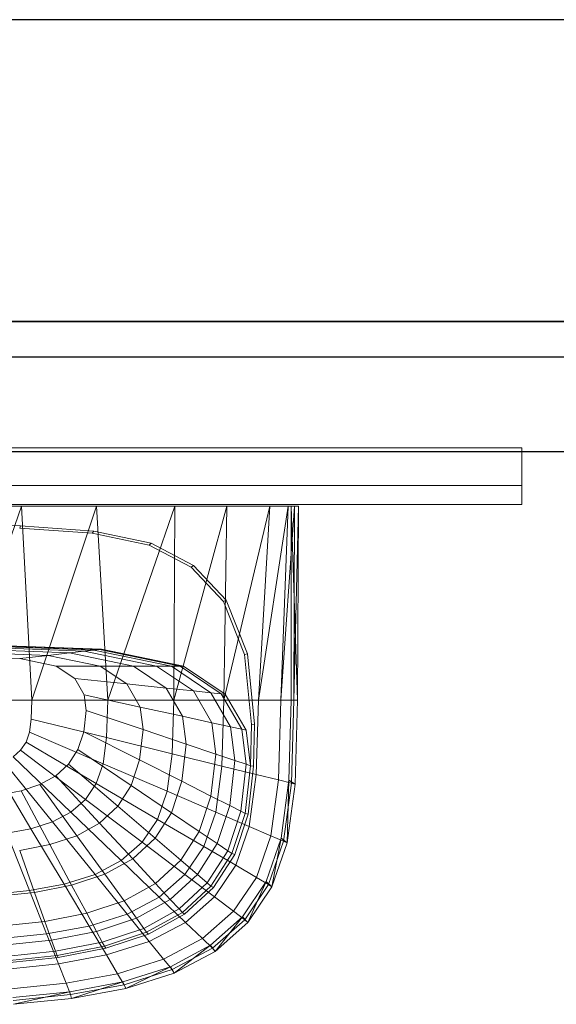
# Model space of a CAD drawing. Header units: metres. Extents: x 397.7 to 427.5, y 12.7 to 28.4.
# Tile 119 of 144: x 409.748 to 410.033, y 27.706 to 28.228. Entities that reach past the tile are written whole.
import ezdxf

# ---------------------------------------------------------------- set-up
doc = ezdxf.new("R2010")
doc.units = ezdxf.units.M
doc.layers.add('01_SUELOS', color=7, linetype='Continuous', lineweight=25, true_color=0x007f00)
for name, color, linetype, lineweight in [('02_MOBILIARIO', 7, 'Continuous', 18), ('A-DETL-____-MBND', 7, 'Continuous', 18), ('A-GENM-____-OTLN', 7, 'Continuous', 18), ('A-WALL-____-MCUT', 7, 'Continuous', 25), ('A-WALL-____-OTLN', 7, 'Continuous', 25)]:
    doc.layers.add(name, color=color, linetype=linetype, lineweight=lineweight)

# ---------------------------------------------------------------- blocks, each defined once
blk = doc.blocks.new('Family - Rentamans P3-156172-06_TEL_P3')
at = {"layer": 'A-DETL-____-MBND', "color": 253, "true_color": 0xaaaaaa}
for p, q in [((0.36146, 0.265), (0.00406, 0.265)), ((0.2185, 0.265), (0.18276, 0.265)), ((0.2185, 0.265), (0.18276, 0.16227)), ((0.2583, 0.265), (0.2185, 0.265)), ((0.22395, 0.16227), (0.2185, 0.265)), ((0.2583, 0.265), (0.22395, 0.16227)), ((0.29972, 0.265), (0.2583, 0.265)), ((0.26415, 0.16227), (0.2583, 0.265)), ((0.29972, 0.265), (0.26415, 0.16227)), ((0.32734, 0.265), (0.29924, 0.16227)), ((0.29924, 0.16227), (0.29972, 0.265)), ((0.32734, 0.265), (0.29972, 0.265)), ((0.35008, 0.265), (0.32574, 0.16227)), ((0.32574, 0.16227), (0.32734, 0.265)), ((0.35008, 0.265), (0.32734, 0.265)), ((0.35983, 0.265), (0.34405, 0.16227)), ((0.34405, 0.16227), (0.35008, 0.265)), ((0.35983, 0.265), (0.35008, 0.265)), ((0.36308, 0.265), (0.35585, 0.16227)), ((0.35585, 0.16227), (0.35983, 0.265)), ((0.36308, 0.265), (0.35983, 0.265)), ((0.36141, 0.16227), (0.36146, 0.265)), ((0.3648, 0.16227), (0.36146, 0.265)), ((0.36146, 0.265), (0.36526, 0.265)), ((0.36283, 0.16227), (0.36526, 0.265)), ((0.36283, 0.16227), (0.36308, 0.265)), ((0.36526, 0.265), (0.36308, 0.265)), ((0.3648, 0.16227), (0.36526, 0.265)), ((0.18276, 0.25535), (0.21786, 0.25454)), ((0.21751, 0.25341), (0.21786, 0.25454)), ((0.21751, 0.25341), (0.25599, 0.25063)), ((0.21786, 0.25454), (0.25673, 0.25173)), ((0.25599, 0.25063), (0.25673, 0.25173)), ((0.25599, 0.25063), (0.28613, 0.24438)), ((0.25673, 0.25173), (0.28716, 0.24542)), ((0.28613, 0.24438), (0.28716, 0.24542)), ((0.28716, 0.24542), (0.30959, 0.23364)), ((0.28613, 0.24438), (0.30834, 0.23272)), ((0.30834, 0.23272), (0.30959, 0.23364)), ((0.30834, 0.23272), (0.32548, 0.21449)), ((0.30959, 0.23364), (0.3269, 0.21523)), ((0.32548, 0.21449), (0.3269, 0.21523)), ((0.32548, 0.21449), (0.33669, 0.18639)), ((0.3269, 0.21523), (0.33823, 0.18684)), ((0.18276, 0.19213), (0.26096, 0.18916)), ((0.18276, 0.19196), (0.25981, 0.18902)), ((0.18276, 0.19074), (0.25177, 0.18811)), ((0.18276, 0.18955), (0.24394, 0.18722)), ((0.19601, 0.191), (0.25683, 0.18869)), ((0.25177, 0.18811), (0.24394, 0.18722)), ((0.25177, 0.18811), (0.25683, 0.18869)), ((0.25177, 0.18811), (0.29006, 0.18027)), ((0.25683, 0.18869), (0.25981, 0.18902)), ((0.25683, 0.18869), (0.29792, 0.18027)), ((0.25981, 0.18902), (0.26096, 0.18916)), ((0.25981, 0.18902), (0.30256, 0.18027)), ((0.26096, 0.18916), (0.30435, 0.18027)), ((0.18276, 0.18783), (0.2326, 0.18593)), ((0.18276, 0.18555), (0.21759, 0.18422)), ((0.21759, 0.18422), (0.2326, 0.18593)), ((0.21759, 0.18422), (0.23691, 0.18027)), ((0.24394, 0.18722), (0.2326, 0.18593)), ((0.2326, 0.18593), (0.26025, 0.18027)), ((0.24394, 0.18722), (0.27788, 0.18027)), ((0.33669, 0.18639), (0.33823, 0.18684)), ((0.33669, 0.18639), (0.34041, 0.14934)), ((0.33823, 0.18684), (0.34199, 0.14943)), ((0.26025, 0.18027), (0.23691, 0.18027)), ((0.23691, 0.18027), (0.24674, 0.17363)), ((0.27788, 0.18027), (0.26025, 0.18027)), ((0.26025, 0.18027), (0.27433, 0.17077)), ((0.29006, 0.18027), (0.27788, 0.18027)), ((0.27788, 0.18027), (0.29516, 0.16862)), ((0.29792, 0.18027), (0.29006, 0.18027)), ((0.29006, 0.18027), (0.30955, 0.16712)), ((0.29792, 0.18027), (0.30256, 0.18027)), ((0.29792, 0.18027), (0.31884, 0.16616)), ((0.30256, 0.18027), (0.30435, 0.18027)), ((0.30256, 0.18027), (0.32432, 0.16559)), ((0.30435, 0.18027), (0.32643, 0.16537)), ((0.24674, 0.17363), (0.25167, 0.16511)), ((0.27433, 0.17077), (0.24674, 0.17363)), ((0.29516, 0.16862), (0.27433, 0.17077)), ((0.27433, 0.17077), (0.28138, 0.15858)), ((0.30955, 0.16712), (0.29516, 0.16862)), ((0.29516, 0.16862), (0.30381, 0.15365)), ((0.31884, 0.16616), (0.30955, 0.16712)), ((0.30955, 0.16712), (0.31932, 0.15024)), ((0.22395, 0.16227), (0.18276, 0.16227)), ((0.22395, 0.16227), (0.22365, 0.15219)), ((0.26415, 0.16227), (0.22395, 0.16227)), ((0.28138, 0.15858), (0.25167, 0.16511)), ((0.25167, 0.16511), (0.25273, 0.15674)), ((0.26356, 0.14236), (0.26415, 0.16227)), ((0.29924, 0.16227), (0.26415, 0.16227)), ((0.29839, 0.13377), (0.29924, 0.16227)), ((0.32574, 0.16227), (0.29924, 0.16227)), ((0.32432, 0.16559), (0.31884, 0.16616)), ((0.31884, 0.16616), (0.32931, 0.14804)), ((0.32432, 0.16559), (0.32643, 0.16537)), ((0.32432, 0.16559), (0.33522, 0.14675)), ((0.3247, 0.12728), (0.32574, 0.16227)), ((0.34405, 0.16227), (0.32574, 0.16227)), ((0.32643, 0.16537), (0.33749, 0.14625)), ((0.34287, 0.1228), (0.34405, 0.16227)), ((0.35585, 0.16227), (0.34405, 0.16227)), ((0.3546, 0.11992), (0.35585, 0.16227)), ((0.36283, 0.16227), (0.35585, 0.16227)), ((0.36016, 0.11975), (0.36141, 0.16227)), ((0.36479, 0.16227), (0.36141, 0.16227)), ((0.36152, 0.11821), (0.36283, 0.16227)), ((0.36283, 0.16227), (0.3648, 0.16227)), ((0.36347, 0.11764), (0.3648, 0.16227)), ((0.25273, 0.15674), (0.25146, 0.1455)), ((0.25273, 0.15674), (0.28289, 0.1466)), ((0.30381, 0.15365), (0.28138, 0.15858)), ((0.28138, 0.15858), (0.28289, 0.1466)), ((0.22365, 0.15219), (0.2227, 0.14517)), ((0.26356, 0.14236), (0.22365, 0.15219)), ((0.30381, 0.15365), (0.30567, 0.13894)), ((0.31932, 0.15024), (0.30381, 0.15365)), ((0.28289, 0.1466), (0.28107, 0.13051)), ((0.28289, 0.1466), (0.30567, 0.13894)), ((0.32931, 0.14804), (0.31932, 0.15024)), ((0.31932, 0.15024), (0.32141, 0.13365)), ((0.33522, 0.14675), (0.32931, 0.14804)), ((0.32931, 0.14804), (0.33156, 0.13024)), ((0.33749, 0.14625), (0.33522, 0.14675)), ((0.33522, 0.14675), (0.33756, 0.12822)), ((0.33749, 0.14625), (0.33987, 0.12745)), ((0.34041, 0.14934), (0.33987, 0.12745)), ((0.34041, 0.14934), (0.34199, 0.14943)), ((0.34199, 0.14943), (0.34144, 0.12731)), ((0.2227, 0.14517), (0.22088, 0.13991)), ((0.2227, 0.14517), (0.26169, 0.12847)), ((0.25146, 0.1455), (0.24833, 0.13603)), ((0.25146, 0.1455), (0.28107, 0.13051)), ((0.26356, 0.14236), (0.26169, 0.12847)), ((0.29839, 0.13377), (0.26356, 0.14235)), ((0.22088, 0.13991), (0.21801, 0.13563)), ((0.25809, 0.11808), (0.22088, 0.13991)), ((0.24833, 0.13603), (0.24339, 0.12833)), ((0.24833, 0.13603), (0.27659, 0.11696)), ((0.30567, 0.13894), (0.30344, 0.11919)), ((0.30567, 0.13894), (0.32141, 0.13365)), ((0.21801, 0.13563), (0.21409, 0.13218)), ((0.24466, 0.10282), (0.21409, 0.13218)), ((0.25241, 0.10963), (0.21801, 0.13563)), ((0.28107, 0.13051), (0.27659, 0.11696)), ((0.28107, 0.13051), (0.30344, 0.11919)), ((0.29571, 0.1139), (0.29839, 0.13377)), ((0.3247, 0.12728), (0.29839, 0.13377)), ((0.32141, 0.13365), (0.3189, 0.11137)), ((0.32141, 0.13365), (0.33156, 0.13024)), ((0.2235, 0.09408), (0.20338, 0.12776)), ((0.23496, 0.09769), (0.20918, 0.12959)), ((0.24339, 0.12833), (0.23664, 0.12212)), ((0.24339, 0.12833), (0.26952, 0.10594)), ((0.26169, 0.12847), (0.25809, 0.11808)), ((0.29571, 0.1139), (0.26169, 0.12847)), ((0.32141, 0.1029), (0.3247, 0.12728)), ((0.34287, 0.1228), (0.3247, 0.12728)), ((0.33156, 0.13024), (0.32886, 0.10633)), ((0.33156, 0.13024), (0.33756, 0.12822)), ((0.33756, 0.12822), (0.33475, 0.10335)), ((0.33987, 0.12745), (0.33702, 0.1022)), ((0.33756, 0.12822), (0.33987, 0.12745)), ((0.34144, 0.12731), (0.33856, 0.10182)), ((0.33987, 0.12745), (0.34144, 0.12731)), ((0.23664, 0.12212), (0.2282, 0.11744)), ((0.23664, 0.12212), (0.25986, 0.09705)), ((0.33917, 0.09529), (0.34287, 0.1228)), ((0.3546, 0.11992), (0.34287, 0.1228)), ((0.2282, 0.11744), (0.21822, 0.11416)), ((0.2282, 0.11744), (0.24778, 0.09036)), ((0.25809, 0.11808), (0.25241, 0.10963)), ((0.29056, 0.09903), (0.25809, 0.11808)), ((0.27659, 0.11696), (0.26952, 0.10594)), ((0.27659, 0.11696), (0.29794, 0.10256)), ((0.30344, 0.11919), (0.29794, 0.10256)), ((0.30344, 0.11919), (0.3189, 0.11137)), ((0.35061, 0.09039), (0.3546, 0.11992)), ((0.3546, 0.11992), (0.36152, 0.11821)), ((0.35605, 0.08904), (0.36016, 0.11975)), ((0.35738, 0.08749), (0.36152, 0.11821)), ((0.35928, 0.08652), (0.36016, 0.11975)), ((0.35928, 0.08652), (0.36347, 0.11764)), ((0.36016, 0.11975), (0.36347, 0.11764)), ((0.36152, 0.11821), (0.36347, 0.11764)), ((0.21822, 0.11416), (0.20705, 0.11198)), ((0.21822, 0.11416), (0.23351, 0.08566)), ((0.25241, 0.10963), (0.24466, 0.10282)), ((0.28244, 0.08695), (0.25241, 0.10963)), ((0.29571, 0.1139), (0.29056, 0.09903)), ((0.32141, 0.1029), (0.29571, 0.1139)), ((0.3189, 0.11137), (0.31269, 0.0926)), ((0.3189, 0.11137), (0.32886, 0.10633)), ((0.26952, 0.10594), (0.25986, 0.09705)), ((0.26952, 0.10594), (0.28926, 0.08904)), ((0.32886, 0.10633), (0.3222, 0.08619)), ((0.32886, 0.10633), (0.33475, 0.10335)), ((0.24466, 0.10282), (0.23496, 0.09769)), ((0.27134, 0.07719), (0.24466, 0.10282)), ((0.29794, 0.10256), (0.28926, 0.08904)), ((0.29794, 0.10256), (0.31269, 0.09261)), ((0.31508, 0.08464), (0.32141, 0.1029)), ((0.33917, 0.09529), (0.32141, 0.1029)), ((0.33475, 0.10335), (0.32782, 0.0824)), ((0.33702, 0.1022), (0.32998, 0.08094)), ((0.33856, 0.10182), (0.33146, 0.08034)), ((0.33475, 0.10335), (0.33702, 0.1022)), ((0.33702, 0.1022), (0.33856, 0.10182)), ((0.2235, 0.09408), (0.21066, 0.0917)), ((0.23496, 0.09769), (0.2235, 0.09408)), ((0.24107, 0.06469), (0.2235, 0.09408)), ((0.25746, 0.06985), (0.23496, 0.09769)), ((0.25986, 0.09705), (0.24778, 0.09036)), ((0.25986, 0.09705), (0.27741, 0.07812)), ((0.29056, 0.09903), (0.28244, 0.08695)), ((0.31508, 0.08464), (0.29056, 0.09903)), ((0.33203, 0.0747), (0.33917, 0.09529)), ((0.33917, 0.09529), (0.35061, 0.09039)), ((0.22269, 0.06127), (0.21066, 0.0917)), ((0.24778, 0.09036), (0.23351, 0.08566)), ((0.24778, 0.09036), (0.26258, 0.06991)), ((0.28926, 0.08904), (0.27741, 0.07812)), ((0.28926, 0.08904), (0.3029, 0.07735)), ((0.31269, 0.0926), (0.3029, 0.07735)), ((0.31269, 0.0926), (0.3222, 0.08619)), ((0.34296, 0.06829), (0.35061, 0.09039)), ((0.34814, 0.06606), (0.35605, 0.08904)), ((0.35061, 0.09039), (0.35738, 0.08749)), ((0.35121, 0.06324), (0.35605, 0.08904)), ((0.35605, 0.08904), (0.35928, 0.08652)), ((0.23351, 0.08566), (0.21752, 0.08255)), ((0.23351, 0.08566), (0.24506, 0.06414)), ((0.28244, 0.08695), (0.27134, 0.07719)), ((0.28244, 0.08694), (0.30512, 0.06981)), ((0.30512, 0.06981), (0.31508, 0.08464)), ((0.3222, 0.08619), (0.3117, 0.06982)), ((0.31508, 0.08464), (0.33203, 0.0747)), ((0.3222, 0.08619), (0.32782, 0.0824)), ((0.34941, 0.0645), (0.35738, 0.08749)), ((0.35121, 0.06324), (0.35928, 0.08652)), ((0.35738, 0.08749), (0.35928, 0.08652)), ((0.21752, 0.08255), (0.22542, 0.06032)), ((0.32782, 0.0824), (0.31689, 0.06537)), ((0.32998, 0.08094), (0.31889, 0.06365)), ((0.33146, 0.08034), (0.32026, 0.06288)), ((0.32782, 0.0824), (0.32998, 0.08094)), ((0.32998, 0.08094), (0.33146, 0.08034)), ((0.27134, 0.07719), (0.25746, 0.06985)), ((0.27741, 0.07812), (0.26258, 0.06991)), ((0.27134, 0.07719), (0.2915, 0.05783)), ((0.27741, 0.07812), (0.28953, 0.06504)), ((0.3029, 0.07735), (0.28953, 0.06504)), ((0.3029, 0.07735), (0.3117, 0.06982)), ((0.32079, 0.05796), (0.33203, 0.0747)), ((0.33203, 0.0747), (0.34296, 0.06829)), ((0.25746, 0.06985), (0.24107, 0.06469)), ((0.26258, 0.06991), (0.24506, 0.06414)), ((0.25746, 0.06985), (0.27446, 0.04882)), ((0.26258, 0.06991), (0.2728, 0.05577)), ((0.2915, 0.05783), (0.30512, 0.06981)), ((0.3117, 0.06982), (0.29735, 0.05661)), ((0.30512, 0.06981), (0.32079, 0.05796)), ((0.3117, 0.06982), (0.31689, 0.06537)), ((0.33089, 0.05033), (0.34296, 0.06829)), ((0.34296, 0.06829), (0.34941, 0.0645)), ((0.24107, 0.06469), (0.22269, 0.06128)), ((0.24506, 0.06414), (0.22542, 0.06032)), ((0.24107, 0.06469), (0.25433, 0.04249)), ((0.24506, 0.06414), (0.25304, 0.04926)), ((0.28953, 0.06504), (0.2728, 0.05577)), ((0.28953, 0.06504), (0.29735, 0.05661)), ((0.31689, 0.06537), (0.30196, 0.05162)), ((0.31889, 0.06365), (0.30374, 0.0497)), ((0.32026, 0.06288), (0.30495, 0.04879)), ((0.31689, 0.06537), (0.31889, 0.06365)), ((0.31889, 0.06365), (0.32026, 0.06288)), ((0.33569, 0.04738), (0.34814, 0.06606)), ((0.33686, 0.04582), (0.34941, 0.0645)), ((0.33849, 0.04431), (0.34814, 0.06606)), ((0.33849, 0.04431), (0.35121, 0.06324)), ((0.34814, 0.06606), (0.35121, 0.06324)), ((0.34941, 0.0645), (0.35121, 0.06324)), ((0.22269, 0.06127), (0.20303, 0.0593)), ((0.22542, 0.06032), (0.20442, 0.05811)), ((0.22269, 0.06127), (0.23177, 0.0383)), ((0.22542, 0.06032), (0.23089, 0.04496)), ((0.27446, 0.04882), (0.2915, 0.05783)), ((0.2915, 0.05783), (0.30542, 0.04446)), ((0.30543, 0.04446), (0.32079, 0.05796)), ((0.32079, 0.05796), (0.33089, 0.05033)), ((0.2728, 0.05577), (0.25304, 0.04926)), ((0.2728, 0.05577), (0.27939, 0.04666)), ((0.29735, 0.05661), (0.27939, 0.04666)), ((0.29735, 0.05661), (0.30196, 0.05162)), ((0.25304, 0.04926), (0.23089, 0.04496)), ((0.25304, 0.04926), (0.25818, 0.03967)), ((0.25433, 0.04249), (0.27446, 0.04882)), ((0.27446, 0.04882), (0.2862, 0.03429)), ((0.30196, 0.05162), (0.28328, 0.04128)), ((0.30374, 0.0497), (0.28478, 0.0392)), ((0.30495, 0.04879), (0.2858, 0.03819)), ((0.30196, 0.05162), (0.30374, 0.0497)), ((0.30374, 0.0497), (0.30495, 0.04879)), ((0.3144, 0.03583), (0.33089, 0.05033)), ((0.31866, 0.0323), (0.33569, 0.04738)), ((0.32112, 0.02904), (0.33569, 0.04738)), ((0.33089, 0.05033), (0.33686, 0.04582)), ((0.33569, 0.04738), (0.33849, 0.04431)), ((0.23089, 0.04496), (0.20719, 0.04246)), ((0.23089, 0.04496), (0.23441, 0.03505)), ((0.23178, 0.0383), (0.25433, 0.04249)), ((0.25433, 0.04249), (0.2635, 0.02715)), ((0.27939, 0.04666), (0.25818, 0.03967)), ((0.27939, 0.04666), (0.28328, 0.04128)), ((0.2862, 0.03429), (0.30543, 0.04446)), ((0.30543, 0.04446), (0.3144, 0.03583)), ((0.31971, 0.03074), (0.33686, 0.04582)), ((0.32112, 0.02904), (0.33849, 0.04431)), ((0.33686, 0.04582), (0.33849, 0.04431)), ((0.20764, 0.03587), (0.23178, 0.0383)), ((0.23178, 0.0383), (0.23805, 0.02242)), ((0.25818, 0.03967), (0.23441, 0.03505)), ((0.25818, 0.03967), (0.26122, 0.03401)), ((0.28328, 0.04128), (0.26122, 0.03401)), ((0.28478, 0.0392), (0.26239, 0.03183)), ((0.2858, 0.03819), (0.26319, 0.03074)), ((0.28328, 0.04128), (0.28478, 0.0392)), ((0.28478, 0.0392), (0.2858, 0.03819)), ((0.23441, 0.03505), (0.20898, 0.03237)), ((0.23441, 0.03505), (0.23649, 0.0292)), ((0.26122, 0.03401), (0.23649, 0.0292)), ((0.26239, 0.03183), (0.23729, 0.02694)), ((0.26122, 0.03401), (0.26239, 0.03183)), ((0.26239, 0.03183), (0.26319, 0.03074)), ((0.2635, 0.02715), (0.2862, 0.03429)), ((0.2862, 0.03429), (0.29377, 0.02492)), ((0.29377, 0.02492), (0.3144, 0.03583)), ((0.29737, 0.02095), (0.31866, 0.0323)), ((0.29938, 0.01754), (0.31866, 0.0323)), ((0.3144, 0.03583), (0.31971, 0.03074)), ((0.31866, 0.0323), (0.32112, 0.02904)), ((0.23649, 0.0292), (0.21004, 0.02641)), ((0.23729, 0.02694), (0.21045, 0.02412)), ((0.23649, 0.0292), (0.2373, 0.02694)), ((0.23729, 0.02694), (0.23784, 0.02581)), ((0.26319, 0.03074), (0.23784, 0.02581)), ((0.23805, 0.02242), (0.2635, 0.02715)), ((0.2635, 0.02715), (0.26941, 0.01725)), ((0.29825, 0.01938), (0.31971, 0.03074)), ((0.29938, 0.01754), (0.32112, 0.02904)), ((0.31971, 0.03074), (0.32112, 0.02904)), ((0.23784, 0.02581), (0.21072, 0.02295)), ((0.21083, 0.01968), (0.23805, 0.02242)), ((0.23805, 0.02242), (0.2421, 0.01218)), ((0.26941, 0.01725), (0.29377, 0.02492)), ((0.27221, 0.01298), (0.29737, 0.02095)), ((0.27371, 0.00946), (0.29737, 0.02095)), ((0.29377, 0.02492), (0.29825, 0.01938)), ((0.29737, 0.02095), (0.29938, 0.01754)), ((0.2421, 0.01218), (0.26941, 0.01725)), ((0.26941, 0.01725), (0.2729, 0.01141)), ((0.2729, 0.01141), (0.29825, 0.01938)), ((0.27371, 0.00946), (0.29938, 0.01754)), ((0.29825, 0.01938), (0.29938, 0.01754)), ((0.21289, 0.00925), (0.2421, 0.01218)), ((0.2421, 0.01218), (0.24449, 0.00613)), ((0.24402, 0.0077), (0.27221, 0.01298)), ((0.24449, 0.00613), (0.2729, 0.01141)), ((0.24493, 0.00411), (0.27221, 0.01298)), ((0.27221, 0.01298), (0.27371, 0.00946)), ((0.2729, 0.01141), (0.27371, 0.00946)), ((0.21386, 0.00465), (0.24402, 0.0077)), ((0.2141, 0.00308), (0.24449, 0.00613)), ((0.21415, 0.00102), (0.24402, 0.0077)), ((0.24402, 0.0077), (0.24493, 0.00411)), ((0.24449, 0.00613), (0.24493, 0.00411)), ((0.24493, 0.00411), (0.27371, 0.00946)), ((0.21415, 0.00102), (0.24493, 0.00411))]:
    blk.add_line(p, q, dxfattribs=at)
blk = doc.blocks.new('Family - Evans P3-156349-06_TEL_P3')
at = {"layer": 'A-WALL-____-MCUT', "color": 253, "true_color": 0xaaaaaa}
for p, q in [((25.58768, 0.16), (0.03316, 0.16)), ((0, 0), (25.55598, 0))]:
    blk.add_line(p, q, dxfattribs=at)
at = {"layer": 'A-WALL-____-OTLN', "color": 253, "true_color": 0xaaaaaa}
for p, q in [((25.58768, 0.16), (0.03316, 0.16)), ((0, 0), (25.55598, 0))]:
    blk.add_line(p, q, dxfattribs=at)
at = {"layer": 'A-WALL-____-OTLN', "color": 253, "lineweight": 18, "true_color": 0xaaaaaa}
blk.add_line((0, 0), (25.55598, 0), dxfattribs=at)
blk = doc.blocks.new('Family - Paviment P3-156431-06_TEL_P3')
at = {"layer": '01_SUELOS', "color": 9, "true_color": 0xaad4aa}
for p, q in [((12.35361, 14.95767), (2.96349, 14.95764)), ((2.96349, 14.95764), (12.35361, 14.95767))]:
    blk.add_line(p, q, dxfattribs=at)
blk = doc.blocks.new('Family - LONDR55-XX_ZZ-ARQ-CAA-M3D-Londres55-156494-06_TEL_P3')
at = {"layer": 'A-GENM-____-OTLN', "color": 253, "true_color": 0xaaaaaa}
for p, q in [((0.6, 0.03), (0, 0.03)), ((0, 0.03), (0, 0.01)), ((0, 0.03), (0, 0.01)), ((0.6, 0.03), (0, 0.03)), ((0.6, 0.01), (0.6, 0.03)), ((0.6, 0.01), (0.6, 0.03)), ((0.6, 0.01), (0, 0.01)), ((0, 0.01), (0, 0)), ((0, 0), (0, 0.01)), ((0, 0.01), (0.6, 0.01)), ((0, 0.01), (0.6, 0.01)), ((0, 0.01), (0.6, 0.01)), ((0.6, 0), (0.6, 0.01)), ((0.6, 0.01), (0.6, 0)), ((0, 0), (0.6, 0)), ((0.6, 0), (0, 0))]:
    blk.add_line(p, q, dxfattribs=at)
blk = doc.blocks.new('Family - Mirall P3-156694-06_TEL_P3')
blk.add_blockref('Family - LONDR55-XX_ZZ-ARQ-CAA-M3D-Londres55-156494-06_TEL_P3', (0, 0))
blk = doc.blocks.new('Family - Evans P3-156802-06_TEL_P3')
at = {"layer": 'A-WALL-____-MCUT', "color": 253, "true_color": 0xaaaaaa}
for p, q in [((1.466, 0.05), (0, 0.05)), ((0, 0), (1.466, 0))]:
    blk.add_line(p, q, dxfattribs=at)
at = {"layer": 'A-WALL-____-OTLN', "color": 253, "true_color": 0xaaaaaa}
for p, q in [((1.466, 0.05), (0, 0.05)), ((0, 0), (1.466, 0))]:
    blk.add_line(p, q, dxfattribs=at)
at = {"layer": 'A-WALL-____-OTLN', "color": 253, "lineweight": 18, "true_color": 0xaaaaaa}
blk.add_line((0, 0), (1.466, 0), dxfattribs=at)
blk = doc.blocks.new('LONDR55-XX_ZZ-ARQ-CAA-M3D-Londres55_ifc-1-06_TEL_P3')
at = {"layer": '01_SUELOS', "color": 253, "lineweight": 18, "true_color": 0xaaaaaa}
blk.add_blockref('Family - Paviment P3-156431-06_TEL_P3', (398.29523, 13.11061), dxfattribs=at)
at = {"layer": '02_MOBILIARIO', "color": 253, "lineweight": 18, "true_color": 0xaaaaaa}
blk.add_blockref('Family - Rentamans P3-156172-06_TEL_P3', (409.53066, 27.70542), dxfattribs=at)
at = {"layer": 'A-GENM-____-OTLN', "color": 253, "lineweight": 18, "true_color": 0xaaaaaa}
blk.add_blockref('Family - Mirall P3-156694-06_TEL_P3', (409.41432, 27.9713), dxfattribs=at)
at = {"layer": 'A-WALL-____-OTLN', "color": 253, "lineweight": 18, "true_color": 0xaaaaaa, "rotation": 180}
blk.add_blockref('Family - Evans P3-156349-06_TEL_P3', (426.84641, 28.22825), dxfattribs=at)
at = {"layer": 'A-WALL-____-OTLN', "color": 253, "lineweight": 18, "true_color": 0xaaaaaa}
blk.add_blockref('Family - Evans P3-156802-06_TEL_P3', (408.98698, 27.99946), dxfattribs=at)

msp = doc.modelspace()

# ---------------------------------------------------------------- block references
at = {"lineweight": 5}
msp.add_blockref('LONDR55-XX_ZZ-ARQ-CAA-M3D-Londres55_ifc-1-06_TEL_P3', (0, 0), dxfattribs=at)

doc.saveas('drawing.dxf')
